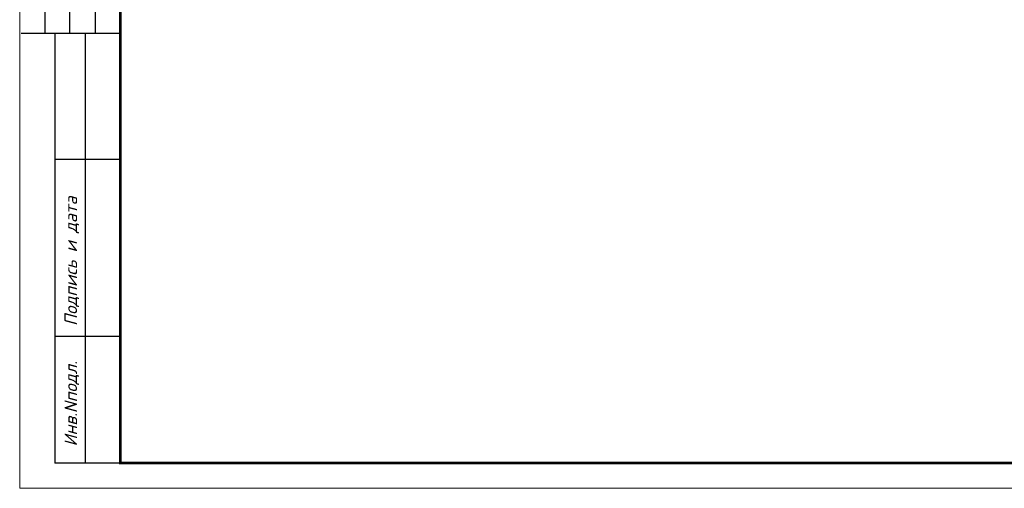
# Model space of a CAD drawing. Extents: x 4114239 to 5838486, y 780458 to 1383318.
# Tile 140 of 231: x 4308800 to 4328350, y 1211180 to 1220473. Entities that reach past the tile are written whole.
import ezdxf

# ---------------------------------------------------------------- set-up
doc = ezdxf.new("R2010")
doc.units = 0
doc.header["$MEASUREMENT"] = 0
doc.layers.add('линия40', color=7, linetype='Continuous', lineweight=5)
doc.layers.add('Основные', color=160, linetype='Continuous', lineweight=40)
doc.styles.add('ГОСТ 250', font='isocpeui.ttf', dxfattribs={"height": 300})

msp = doc.modelspace()

# ---------------------------------------------------------------- linework, layer by layer
at = {"color": 0}
for p, q in [((4309300.1811, 1226709.7425), (4309300.1811, 1220199.7425)), ((4309790.1811, 1226709.7425), (4309790.1811, 1220199.7425)), ((4310300.1811, 1226709.7425), (4310300.1811, 1220199.7425)), ((4310796.5164, 1220199.7425), (4308831.4859, 1220199.7425)), ((4309500.1811, 1220199.7425), (4309500.1811, 1211679.7425)), ((4310100.1811, 1220199.7425), (4310100.1811, 1211679.7425)), ((4310100.1811, 1219719.7425), (4310100.1811, 1219479.7425)), ((4310800.1811, 1217699.7425), (4309500.1811, 1217699.7425)), ((4310796.5164, 1211673.314), (4310796.5164, 1216243.314)), ((4310800.1811, 1214189.7425), (4309500.1811, 1214189.7425)), ((4310800.1811, 1211679.7425), (4309500.1811, 1211679.7425))]:
    msp.add_line(p, q, dxfattribs=at)
at = {"layer": 'линия40', "ltscale": 3}
for p, q in [((4308800.1811, 1211179.7425), (4308800.1811, 1253179.7425)), ((4310800.1811, 1211679.7425), (4310800.1811, 1252679.7425)), ((4310800.1811, 1252679.7425), (4310800.1811, 1211679.7425)), ((4310800.1811, 1252679.7425), (4310800.1811, 1211679.7425)), ((4367700.1811, 1211679.7425), (4310800.1811, 1211679.7425)), ((4368200.1811, 1211179.7425), (4308800.1811, 1211179.7425))]:
    msp.add_line(p, q, dxfattribs=at)
at = {"layer": 'линия40', "ltscale": 3, "const_width": 50}
msp.add_lwpolyline([(4367700.1811, 1211679.7425), (4310800.1811, 1211679.7425), (4310800.1811, 1252679.7425), (4367700.1811, 1252679.7425)], close=True, dxfattribs=at)

# ---------------------------------------------------------------- texts
at = {"layer": 'Основные', "color": 0, "style": 'ГОСТ 250'}
for s, p in [('Подпись и дата', (4309940.1811, 1214399.7425)), ('Инв.Nподл.', (4309940.1811, 1212009.7425))]:
    msp.add_text(s, height=250, rotation=90, dxfattribs=at).set_placement(p)

doc.saveas('drawing.dxf')
